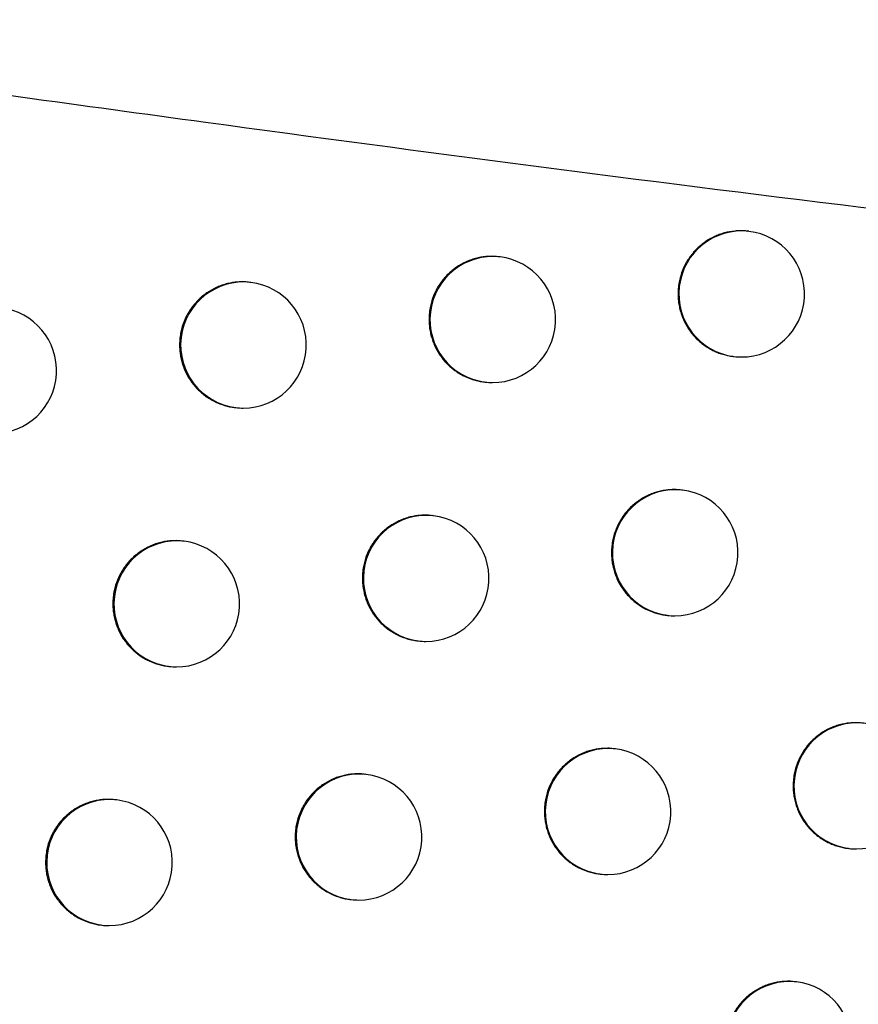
# Model space of a CAD drawing. Header units: millimetres. Extents: x -0.66 to 0.91, y -0.4 to 0.64.
# Tile 5 of 171: x -0.12618 to -0.11953, y -0.01806 to -0.01025. Entities that reach past the tile are written whole.
import ezdxf

# ---------------------------------------------------------------- set-up
doc = ezdxf.new("R2010")
doc.units = ezdxf.units.MM
doc.layers.add('FORMAT', color=7, linetype='Continuous')

msp = doc.modelspace()

# ---------------------------------------------------------------- linework, layer by layer
at = {"layer": 'FORMAT', "color": 7, "linetype": 'Continuous', "lineweight": 25}
for p, q in [((-0.120398, -0.011928), (-0.120406, -0.011927)), ((-0.122371, -0.012131), (-0.122379, -0.01213)), ((-0.124348, -0.012333), (-0.124355, -0.012333)), ((-0.120524, -0.01292), (-0.120517, -0.012921)), ((-0.122497, -0.013123), (-0.12249, -0.013124)), ((-0.124474, -0.013325), (-0.124467, -0.013326)), ((-0.120926, -0.013981), (-0.120933, -0.01398)), ((-0.122899, -0.014184), (-0.122907, -0.014183)), ((-0.124876, -0.014386), (-0.124884, -0.014385)), ((-0.121052, -0.014973), (-0.121045, -0.014974)), ((-0.123026, -0.015176), (-0.123018, -0.015177)), ((-0.125003, -0.015378), (-0.124995, -0.015379)), ((-0.121457, -0.016033), (-0.121465, -0.016032)), ((-0.123432, -0.016236), (-0.123439, -0.016235)), ((-0.12541, -0.016438), (-0.125417, -0.016437)), ((-0.119613, -0.016822), (-0.119605, -0.016823)), ((-0.121583, -0.017025), (-0.121576, -0.017026)), ((-0.123558, -0.017228), (-0.123551, -0.017229)), ((-0.125536, -0.01743), (-0.125529, -0.017431)), ((-0.120022, -0.017881), (-0.120029, -0.01788))]:
    msp.add_line(p, q, dxfattribs=at)
for centre, radius, start, end in [((-0.120454, -0.012425), 0.0005000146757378, 83.60458, 262.726615), ((-0.120458, -0.012425), 0.0005, 270, 83.165598), ((-0.122427, -0.012628), 0.0005000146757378, 83.60458, 262.726615), ((-0.122431, -0.012628), 0.0005, 270, 83.165598), ((-0.124403, -0.01283), 0.0005000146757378, 83.60458, 262.726615), ((-0.124407, -0.01283), 0.0005, 270, 83.165598), ((-0.126387, -0.013032), 0.0005, 270, 83.165598), ((-0.120458, -0.012425), 0.0005, 263.165598, 270), ((-0.122431, -0.012628), 0.0005, 263.165598, 270), ((-0.124407, -0.01283), 0.0005, 263.165598, 270), ((-0.120981, -0.014478), 0.0005000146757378, 83.60458, 262.726615), ((-0.120985, -0.014478), 0.0005, 270, 83.165598), ((-0.122955, -0.014681), 0.0005000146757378, 83.60458, 262.726615), ((-0.122959, -0.014681), 0.0005, 270, 83.165598), ((-0.124932, -0.014883), 0.0005000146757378, 83.60458, 262.726615), ((-0.124936, -0.014883), 0.0005, 270, 83.165598), ((-0.120985, -0.014478), 0.0005, 263.165598, 270), ((-0.122959, -0.014681), 0.0005, 263.165598, 270), ((-0.124936, -0.014883), 0.0005, 263.165598, 270), ((-0.119542, -0.016327), 0.0005000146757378, 83.60458, 262.726615), ((-0.119546, -0.016327), 0.0005, 270, 83.165598), ((-0.121513, -0.01653), 0.0005000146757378, 83.60458, 262.726615), ((-0.121517, -0.01653), 0.0005, 270, 83.165598), ((-0.123487, -0.016733), 0.0005000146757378, 83.60458, 262.726615), ((-0.123491, -0.016732), 0.0005, 270, 83.165598), ((-0.125465, -0.016935), 0.0005000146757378, 83.60458, 262.726615), ((-0.125469, -0.016935), 0.0005, 270, 83.165598), ((-0.119546, -0.016327), 0.0005, 263.165598, 270), ((-0.121517, -0.01653), 0.0005, 263.165598, 270), ((-0.123491, -0.016732), 0.0005, 263.165598, 270), ((-0.125469, -0.016935), 0.0005, 263.165598, 270), ((-0.120077, -0.018378), 0.0005000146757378, 83.60458, 262.726615), ((-0.120081, -0.018378), 0.0005, 270, 83.165598)]:
    msp.add_arc(centre, radius, start, end, dxfattribs=at)
for points, knots in [([(-0.1092430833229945, -0.0127523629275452), (-0.1100910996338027, -0.0126894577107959), (-0.1117875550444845, -0.0125636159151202), (-0.1152082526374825, -0.012241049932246), (-0.1195114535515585, -0.011754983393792), (-0.123948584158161, -0.0111725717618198), (-0.1276409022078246, -0.0106616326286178), (-0.1296025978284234, -0.0103870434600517), (-0.1305836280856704, -0.0102497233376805)], [0, 0, 0, 0, 0.1199289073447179, 0.2399176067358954, 0.4826078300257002, 0.72564963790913, 0.8627993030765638, 1, 1, 1, 1]), ([(-0.1204059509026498, -0.011928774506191), (-0.1204129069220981, -0.0119275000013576), (-0.1204338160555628, -0.0119236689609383), (-0.1204689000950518, -0.011923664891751), (-0.1205244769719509, -0.0119261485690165), (-0.1205796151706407, -0.0119363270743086), (-0.1206327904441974, -0.0119531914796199), (-0.1206843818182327, -0.0119745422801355), (-0.1207331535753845, -0.0120023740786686), (-0.1207778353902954, -0.0120360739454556), (-0.1208195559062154, -0.0120734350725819), (-0.120856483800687, -0.0121159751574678), (-0.1208876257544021, -0.0121626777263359), (-0.1209147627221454, -0.0122118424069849), (-0.1209357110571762, -0.012264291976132), (-0.1209506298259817, -0.0123222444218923), (-0.1209587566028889, -0.0123710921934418), (-0.1209598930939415, -0.0124061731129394), (-0.1209604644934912, -0.012423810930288)], [0, 0, 0, 0, 0.0253586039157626, 0.0762255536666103, 0.1253067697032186, 0.2251367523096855, 0.276004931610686, 0.325086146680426, 0.4249162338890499, 0.4757845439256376, 0.5248639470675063, 0.6246904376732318, 0.6755569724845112, 0.7246332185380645, 0.824453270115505, 0.8753165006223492, 0.9373122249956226, 1, 1, 1, 1]), ([(-0.1223788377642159, -0.0121315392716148), (-0.1223857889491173, -0.0121302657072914), (-0.1224067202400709, -0.0121264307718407), (-0.1224418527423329, -0.0121264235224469), (-0.1224834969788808, -0.0121282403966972), (-0.1225247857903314, -0.0121339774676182), (-0.1225659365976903, -0.0121431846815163), (-0.1226060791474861, -0.012155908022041), (-0.1226577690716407, -0.0121772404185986), (-0.1227066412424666, -0.0122050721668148), (-0.1227514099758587, -0.0122387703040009), (-0.1227932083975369, -0.0122761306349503), (-0.1228302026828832, -0.0123186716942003), (-0.1228613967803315, -0.0123653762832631), (-0.122888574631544, -0.0124145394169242), (-0.1229095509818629, -0.0124669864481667), (-0.1229244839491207, -0.0125249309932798), (-0.1229326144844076, -0.0125737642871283), (-0.1229337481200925, -0.0126088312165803), (-0.1229343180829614, -0.012626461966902)], [0, 0, 0, 0, 0.0252941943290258, 0.0761654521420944, 0.1252560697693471, 0.1746875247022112, 0.2251940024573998, 0.2760719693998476, 0.3251617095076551, 0.425009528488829, 0.4758871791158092, 0.524967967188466, 0.6247978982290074, 0.6756666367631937, 0.7247337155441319, 0.824535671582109, 0.8753900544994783, 0.9373493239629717, 1, 1, 1, 1]), ([(-0.1243553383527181, -0.0123338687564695), (-0.1243622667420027, -0.0123325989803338), (-0.1243832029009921, -0.0123287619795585), (-0.1244183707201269, -0.0123287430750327), (-0.1244601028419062, -0.0123305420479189), (-0.1245014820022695, -0.0123362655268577), (-0.1245427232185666, -0.0123454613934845), (-0.1245829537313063, -0.0123581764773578), (-0.1246347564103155, -0.0123795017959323), (-0.1246837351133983, -0.0124073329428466), (-0.1247285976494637, -0.0124410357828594), (-0.1247704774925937, -0.0124784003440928), (-0.1248075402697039, -0.0125209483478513), (-0.1248387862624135, -0.0125676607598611), (-0.1248660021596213, -0.0126168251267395), (-0.12488700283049, -0.0126692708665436), (-0.1249019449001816, -0.0127272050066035), (-0.12491007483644, -0.0127760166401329), (-0.1249112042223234, -0.0128110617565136), (-0.124911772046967, -0.0128286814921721)], [0, 0, 0, 0, 0.0251695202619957, 0.0760570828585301, 0.125172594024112, 0.1746291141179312, 0.2251612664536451, 0.2760651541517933, 0.3251776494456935, 0.4250724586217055, 0.4759745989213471, 0.5250653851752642, 0.6249167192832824, 0.675797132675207, 0.7248562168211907, 0.8246428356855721, 0.875490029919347, 0.9373997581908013, 1, 1, 1, 1]), ([(-0.1209604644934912, -0.012423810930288), (-0.1209601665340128, -0.0124376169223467), (-0.1209595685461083, -0.0124653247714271), (-0.120954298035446, -0.0125069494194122), (-0.1209457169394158, -0.0125484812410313), (-0.1209336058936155, -0.0125890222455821), (-0.1209131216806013, -0.0126412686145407), (-0.1208861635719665, -0.0126907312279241), (-0.1208533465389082, -0.0127361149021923), (-0.1208168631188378, -0.0127785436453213), (-0.120775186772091, -0.0128161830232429), (-0.1207293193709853, -0.0128480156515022), (-0.1206931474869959, -0.0128688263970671), (-0.1206554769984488, -0.0128864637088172), (-0.1206159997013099, -0.0129010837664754), (-0.1205754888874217, -0.0129119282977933), (-0.1205448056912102, -0.0129182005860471), (-0.1205278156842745, -0.0129197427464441), (-0.1205244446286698, -0.0129200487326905)], [0, 0, 0, 0, 0.0570335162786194, 0.1144630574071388, 0.1731416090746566, 0.2322517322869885, 0.2892852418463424, 0.4052898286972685, 0.4643996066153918, 0.5214363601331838, 0.6374474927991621, 0.6965605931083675, 0.7536009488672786, 0.811037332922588, 0.8697227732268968, 0.9288398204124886, 0.9858808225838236, 1, 1, 1, 1]), ([(-0.1229343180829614, -0.012626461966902), (-0.1229340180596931, -0.0126402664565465), (-0.122933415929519, -0.0126679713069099), (-0.1229281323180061, -0.012709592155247), (-0.1229195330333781, -0.0127511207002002), (-0.1229073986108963, -0.0127916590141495), (-0.1228868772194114, -0.0128439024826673), (-0.1228598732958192, -0.0128933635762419), (-0.1228270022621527, -0.0129387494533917), (-0.1227904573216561, -0.0129811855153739), (-0.1227487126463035, -0.0130188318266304), (-0.1227027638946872, -0.0130506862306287), (-0.1226543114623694, -0.013078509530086), (-0.1226025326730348, -0.0131002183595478), (-0.1225486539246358, -0.0131146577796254), (-0.1225178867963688, -0.0131209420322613), (-0.1225008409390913, -0.013122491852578), (-0.1224974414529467, -0.0131228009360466)], [0, 0, 0, 0, 0.0570257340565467, 0.1144475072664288, 0.1731182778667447, 0.2322205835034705, 0.2892462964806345, 0.4052346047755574, 0.4643357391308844, 0.5213727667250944, 0.6373836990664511, 0.6964961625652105, 0.7535493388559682, 0.8695935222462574, 0.9287232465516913, 0.9857851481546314, 1, 1, 1, 1]), ([(-0.124911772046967, -0.0128286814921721), (-0.1249114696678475, -0.0128424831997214), (-0.1249108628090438, -0.0128701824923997), (-0.1249055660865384, -0.0129117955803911), (-0.1248969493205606, -0.0129533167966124), (-0.1248847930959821, -0.0129938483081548), (-0.1248642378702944, -0.0130460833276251), (-0.124837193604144, -0.013095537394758), (-0.1248042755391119, -0.0131409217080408), (-0.1247676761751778, -0.0131833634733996), (-0.1247258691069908, -0.0132210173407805), (-0.1246798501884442, -0.013252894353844), (-0.1246313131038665, -0.0132807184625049), (-0.1245794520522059, -0.0133025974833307), (-0.1245254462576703, -0.0133167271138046), (-0.1244946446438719, -0.0133237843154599), (-0.1244774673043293, -0.0133245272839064), (-0.1244740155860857, -0.0133246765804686)], [0, 0, 0, 0, 0.0570040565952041, 0.1144041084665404, 0.1730529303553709, 0.2321331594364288, 0.2891371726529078, 0.4050806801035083, 0.4641584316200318, 0.5211866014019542, 0.6371782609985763, 0.6962800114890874, 0.7533452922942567, 0.8694131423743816, 0.9285542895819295, 0.9856432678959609, 1, 1, 1, 1]), ([(-0.1209332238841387, -0.0139818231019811), (-0.1209401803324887, -0.013980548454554), (-0.1209610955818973, -0.0139767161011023), (-0.1209961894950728, -0.0139767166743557), (-0.121037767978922, -0.0139785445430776), (-0.1210789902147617, -0.0139842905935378), (-0.1211200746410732, -0.0139935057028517), (-0.1211601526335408, -0.0140062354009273), (-0.1212117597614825, -0.0140275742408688), (-0.1212605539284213, -0.014055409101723), (-0.1213052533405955, -0.0140891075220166), (-0.1213469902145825, -0.0141264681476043), (-0.1213839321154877, -0.0141690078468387), (-0.1214150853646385, -0.0142157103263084), (-0.1214422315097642, -0.0142648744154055), (-0.1214631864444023, -0.014317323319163), (-0.1214781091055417, -0.0143752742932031), (-0.1214862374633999, -0.0144241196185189), (-0.1214873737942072, -0.014459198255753), (-0.1214879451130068, -0.014476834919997)], [0, 0, 0, 0, 0.0253482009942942, 0.0762118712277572, 0.125290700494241, 0.1747102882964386, 0.2252046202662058, 0.276070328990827, 0.3251490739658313, 0.4249741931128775, 0.4758400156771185, 0.5249159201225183, 0.6247353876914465, 0.6755984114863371, 0.7246695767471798, 0.8244793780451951, 0.8753374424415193, 0.9373227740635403, 1, 1, 1, 1]), ([(-0.1229068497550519, -0.0141844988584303), (-0.1229137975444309, -0.0141832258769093), (-0.1229347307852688, -0.0141793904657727), (-0.1229698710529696, -0.0141793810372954), (-0.1230115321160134, -0.0141811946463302), (-0.1230528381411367, -0.0141869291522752), (-0.1230940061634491, -0.0141961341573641), (-0.1231341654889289, -0.0142088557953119), (-0.1231858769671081, -0.0142301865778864), (-0.1232347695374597, -0.0142580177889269), (-0.123279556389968, -0.0142917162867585), (-0.1233213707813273, -0.014329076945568), (-0.1233583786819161, -0.0143716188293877), (-0.1233895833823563, -0.0144183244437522), (-0.1234167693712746, -0.0144674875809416), (-0.1234377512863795, -0.0145199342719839), (-0.123452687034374, -0.0145778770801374), (-0.1234608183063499, -0.0146267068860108), (-0.1234619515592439, -0.0146617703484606), (-0.1234625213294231, -0.0146793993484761)], [0, 0, 0, 0, 0.0252734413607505, 0.0761472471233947, 0.1252418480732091, 0.1746773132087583, 0.225187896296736, 0.2760700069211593, 0.3251634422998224, 0.4250188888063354, 0.4759005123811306, 0.5249829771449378, 0.6248164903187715, 0.6756871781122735, 0.7247530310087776, 0.8245526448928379, 0.8754059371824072, 0.937357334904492, 0.9999999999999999, 0.9999999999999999, 0.9999999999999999, 0.9999999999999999]), ([(-0.1248840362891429, -0.0143867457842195), (-0.124890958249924, -0.0143854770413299), (-0.1249118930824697, -0.0143816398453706), (-0.1249470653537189, -0.0143816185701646), (-0.1249888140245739, -0.0143834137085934), (-0.12503021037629, -0.0143891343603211), (-0.1250714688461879, -0.014398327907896), (-0.1251117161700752, -0.0144110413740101), (-0.1251635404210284, -0.0144323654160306), (-0.1252125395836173, -0.0144601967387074), (-0.1252574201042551, -0.0144939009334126), (-0.1252993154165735, -0.0145312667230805), (-0.1253363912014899, -0.0145738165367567), (-0.1253676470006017, -0.0146205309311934), (-0.1253948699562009, -0.0146696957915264), (-0.1254158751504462, -0.0147221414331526), (-0.1254308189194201, -0.0147800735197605), (-0.1254389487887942, -0.0148288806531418), (-0.1254400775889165, -0.0148639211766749), (-0.1254406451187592, -0.0148815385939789)], [0, 0, 0, 0, 0.0251388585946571, 0.0760301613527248, 0.1251513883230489, 0.1746136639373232, 0.2251517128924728, 0.2760615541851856, 0.3251792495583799, 0.4250847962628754, 0.4759925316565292, 0.5250856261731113, 0.6249418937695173, 0.6758249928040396, 0.7248823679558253, 0.8246657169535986, 0.8755113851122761, 0.9374105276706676, 1, 1, 1, 1]), ([(-0.1214879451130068, -0.014476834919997), (-0.1214876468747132, -0.0144906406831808), (-0.1214870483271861, -0.0145183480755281), (-0.121481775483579, -0.0145599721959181), (-0.1214731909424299, -0.0146015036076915), (-0.121461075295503, -0.0146420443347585), (-0.1214405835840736, -0.0146942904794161), (-0.1214136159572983, -0.0147437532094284), (-0.1213807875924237, -0.014789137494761), (-0.1213442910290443, -0.0148315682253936), (-0.1213026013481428, -0.0148692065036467), (-0.1212567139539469, -0.0149010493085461), (-0.1212083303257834, -0.0149288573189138), (-0.121156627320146, -0.0149505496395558), (-0.1211028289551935, -0.0149649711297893), (-0.1210721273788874, -0.0149712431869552), (-0.1210551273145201, -0.0149727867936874), (-0.1210517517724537, -0.0149730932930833)], [0, 0, 0, 0, 0.0570373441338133, 0.1144707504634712, 0.1731532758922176, 0.2322674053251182, 0.2893047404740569, 0.4053170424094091, 0.4644306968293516, 0.5214725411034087, 0.6374939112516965, 0.6966121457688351, 0.7536595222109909, 0.8696923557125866, 0.9288165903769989, 0.9858657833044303, 1, 1, 1, 1]), ([(-0.1234625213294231, -0.0146793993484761), (-0.1234622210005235, -0.0146932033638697), (-0.1234616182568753, -0.0147209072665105), (-0.1234563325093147, -0.0147625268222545), (-0.1234477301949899, -0.0148040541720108), (-0.1234355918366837, -0.0148445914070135), (-0.1234150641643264, -0.0148968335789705), (-0.1233880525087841, -0.0149462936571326), (-0.1233551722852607, -0.0149916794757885), (-0.123318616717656, -0.0150341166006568), (-0.1232768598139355, -0.0150717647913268), (-0.1232308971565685, -0.0151036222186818), (-0.1231824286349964, -0.0151314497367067), (-0.1231306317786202, -0.0151531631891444), (-0.1230767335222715, -0.015167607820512), (-0.1230459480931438, -0.0151738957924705), (-0.1230288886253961, -0.0151754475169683), (-0.1230254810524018, -0.0151757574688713)], [0, 0, 0, 0, 0.0570218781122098, 0.1144397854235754, 0.1731066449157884, 0.2322050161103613, 0.2892268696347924, 0.4052072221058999, 0.4643042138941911, 0.5213394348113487, 0.6373464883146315, 0.6964568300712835, 0.7535116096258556, 0.8695588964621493, 0.9286900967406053, 0.9857560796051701, 1, 1, 1, 1]), ([(-0.1254406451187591, -0.0148815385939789), (-0.1254403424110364, -0.0148953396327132), (-0.1254397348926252, -0.0149230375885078), (-0.1254344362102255, -0.0149646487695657), (-0.1254258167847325, -0.0150061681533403), (-0.1254136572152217, -0.01504669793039), (-0.1253930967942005, -0.0150989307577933), (-0.1253660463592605, -0.0151483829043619), (-0.1253331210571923, -0.0151937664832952), (-0.1252965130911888, -0.0152362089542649), (-0.1252546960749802, -0.0152738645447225), (-0.1252086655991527, -0.015305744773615), (-0.1251601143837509, -0.015333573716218), (-0.1251082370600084, -0.0153554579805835), (-0.1250542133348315, -0.0153695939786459), (-0.1250233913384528, -0.01537665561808), (-0.1250061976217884, -0.0153774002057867), (-0.1250027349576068, -0.0153775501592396)], [0, 0, 0, 0, 0.0569987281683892, 0.1143934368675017, 0.1730368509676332, 0.232111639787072, 0.2891103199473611, 0.4050428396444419, 0.4641148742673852, 0.5211404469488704, 0.6371265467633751, 0.6962252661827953, 0.7532926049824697, 0.8693644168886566, 0.9285074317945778, 0.9856020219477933, 1, 1, 1, 1]), ([(-0.1194940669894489, -0.0158307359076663), (-0.1195010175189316, -0.0158294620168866), (-0.11952190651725, -0.0158256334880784), (-0.1195569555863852, -0.015825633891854), (-0.1196124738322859, -0.0158281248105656), (-0.1196675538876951, -0.015838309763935), (-0.1197206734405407, -0.0158551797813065), (-0.1197722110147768, -0.0158765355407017), (-0.1198209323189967, -0.0159043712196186), (-0.1198655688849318, -0.0159380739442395), (-0.1199072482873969, -0.0159754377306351), (-0.1199441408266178, -0.016017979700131), (-0.1199752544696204, -0.0160646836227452), (-0.1200023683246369, -0.0161138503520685), (-0.1200233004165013, -0.0161663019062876), (-0.1200382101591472, -0.0162242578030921), (-0.1200463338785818, -0.0162731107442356), (-0.1200474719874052, -0.016308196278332), (-0.1200480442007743, -0.0163258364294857)], [0, 0, 0, 0, 0.0253642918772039, 0.0762293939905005, 0.1253077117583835, 0.2251318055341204, 0.2759969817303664, 0.32507535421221, 0.4248995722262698, 0.4757648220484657, 0.5248430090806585, 0.6246668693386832, 0.6755319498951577, 0.7246096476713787, 0.8244325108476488, 0.8752970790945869, 0.9373024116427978, 1, 1, 1, 1]), ([(-0.1214649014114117, -0.0160337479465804), (-0.1214718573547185, -0.016032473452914), (-0.1214927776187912, -0.0160286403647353), (-0.1215278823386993, -0.0160286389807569), (-0.1215694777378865, -0.016030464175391), (-0.1216107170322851, -0.0160362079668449), (-0.1216518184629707, -0.0160454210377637), (-0.1216919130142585, -0.0160581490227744), (-0.1217435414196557, -0.016079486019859), (-0.1217923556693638, -0.0161073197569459), (-0.12183707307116, -0.0161410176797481), (-0.1218788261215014, -0.016178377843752), (-0.1219157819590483, -0.0162209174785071), (-0.1219469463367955, -0.0162676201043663), (-0.1219741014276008, -0.0163167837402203), (-0.1219950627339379, -0.0163692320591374), (-0.1220099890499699, -0.0164271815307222), (-0.1220181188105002, -0.016476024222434), (-0.1220192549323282, -0.0165111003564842), (-0.1220198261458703, -0.0165287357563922)], [0, 0, 0, 0, 0.0253370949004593, 0.0762022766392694, 0.1252835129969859, 0.1747055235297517, 0.2252023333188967, 0.2760705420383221, 0.325151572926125, 0.424981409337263, 0.4758496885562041, 0.5249266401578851, 0.6247483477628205, 0.6756125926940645, 0.7246829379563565, 0.8244911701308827, 0.8753485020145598, 0.9373283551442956, 1, 1, 1, 1]), ([(-0.1234392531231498, -0.016236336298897), (-0.1234461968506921, -0.0162350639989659), (-0.1234671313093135, -0.0162312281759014), (-0.1235022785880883, -0.0162312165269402), (-0.1235439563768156, -0.0162330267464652), (-0.1235852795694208, -0.0162387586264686), (-0.1236264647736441, -0.0162479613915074), (-0.1236666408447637, -0.0162606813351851), (-0.1237183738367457, -0.0162820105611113), (-0.1237672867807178, -0.016309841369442), (-0.1238120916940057, -0.0163435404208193), (-0.123853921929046, -0.0163809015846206), (-0.1238909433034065, -0.0164234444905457), (-0.1239221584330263, -0.0164701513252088), (-0.1239493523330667, -0.01651931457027), (-0.1239703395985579, -0.0165717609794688), (-0.123985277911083, -0.0166297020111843), (-0.123993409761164, -0.0166785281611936), (-0.1239945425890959, -0.0167135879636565), (-0.1239951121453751, -0.0167312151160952)], [0, 0, 0, 0, 0.0252505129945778, 0.0761270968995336, 0.125226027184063, 0.1746658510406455, 0.2251808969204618, 0.2760675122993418, 0.3251649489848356, 0.4250286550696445, 0.4759145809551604, 0.5249988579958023, 0.6248362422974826, 0.6757090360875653, 0.7247735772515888, 0.824570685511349, 0.8754228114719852, 0.9373658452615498, 1, 1, 1, 1]), ([(-0.1200480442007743, -0.0163258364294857), (-0.1200477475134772, -0.0163396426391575), (-0.1200471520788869, -0.0163673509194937), (-0.1200418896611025, -0.016408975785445), (-0.120033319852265, -0.0164505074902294), (-0.1200212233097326, -0.0164910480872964), (-0.120000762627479, -0.0165432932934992), (-0.1199738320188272, -0.0165927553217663), (-0.1199410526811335, -0.0166381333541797), (-0.1199137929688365, -0.0166698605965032), (-0.1198840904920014, -0.016699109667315), (-0.119851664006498, -0.0167260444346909), (-0.1198171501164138, -0.0167500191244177), (-0.1197810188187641, -0.0167708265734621), (-0.1197433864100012, -0.0167884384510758), (-0.1197039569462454, -0.0168031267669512), (-0.1196634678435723, -0.0168136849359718), (-0.1196328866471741, -0.0168207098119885), (-0.1196158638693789, -0.0168214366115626), (-0.1196124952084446, -0.0168215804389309)], [0, 0, 0, 0, 0.0570326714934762, 0.1144613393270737, 0.1731389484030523, 0.2322481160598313, 0.2892807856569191, 0.405283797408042, 0.4643928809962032, 0.5214262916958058, 0.5788556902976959, 0.6375340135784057, 0.696643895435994, 0.7536775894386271, 0.8111072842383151, 0.8697859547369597, 0.9288962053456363, 0.9859291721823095, 0.9999999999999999, 0.9999999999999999, 0.9999999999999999, 0.9999999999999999]), ([(-0.1254171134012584, -0.016438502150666), (-0.1254240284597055, -0.0164372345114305), (-0.1254449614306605, -0.0164333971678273), (-0.1254801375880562, -0.0164333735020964), (-0.1255219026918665, -0.0164351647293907), (-0.1255633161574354, -0.0164408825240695), (-0.1256045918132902, -0.0164500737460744), (-0.1256448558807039, -0.0164627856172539), (-0.1256967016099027, -0.0164841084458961), (-0.125745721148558, -0.0165119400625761), (-0.125790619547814, -0.0165456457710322), (-0.1258325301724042, -0.0165830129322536), (-0.125869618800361, -0.0166255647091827), (-0.125900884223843, -0.0166722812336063), (-0.1259281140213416, -0.0167214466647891), (-0.1259491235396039, -0.0167738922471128), (-0.1259640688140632, -0.0168318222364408), (-0.1259721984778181, -0.0168806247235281), (-0.1259733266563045, -0.0169156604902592), (-0.1259738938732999, -0.0169332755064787)], [0, 0, 0, 0, 0.0251066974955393, 0.076001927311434, 0.1251291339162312, 0.1745974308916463, 0.2251416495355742, 0.2760577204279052, 0.3251808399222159, 0.4250975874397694, 0.4760111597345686, 0.5251066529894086, 0.6249680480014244, 0.6758539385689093, 0.7249095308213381, 0.8246894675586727, 0.8755335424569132, 0.9374217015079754, 0.9999999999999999, 0.9999999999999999, 0.9999999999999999, 0.9999999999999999]), ([(-0.1220198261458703, -0.0165287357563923), (-0.1220195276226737, -0.0165425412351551), (-0.1220189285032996, -0.0165702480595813), (-0.1220136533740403, -0.0166118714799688), (-0.1220050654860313, -0.01665340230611), (-0.1219929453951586, -0.0166939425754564), (-0.1219724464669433, -0.0167461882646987), (-0.1219454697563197, -0.016795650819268), (-0.1219126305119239, -0.0168410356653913), (-0.1218761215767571, -0.0168834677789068), (-0.121834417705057, -0.0169211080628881), (-0.1217885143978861, -0.0169529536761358), (-0.1217401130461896, -0.0169807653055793), (-0.1216883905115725, -0.0170024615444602), (-0.121634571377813, -0.0170168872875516), (-0.1216038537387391, -0.0170231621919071), (-0.1215868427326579, -0.017024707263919), (-0.1215834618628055, -0.0170250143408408)], [0, 0, 0, 0, 0.0570348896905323, 0.1144658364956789, 0.1731458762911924, 0.2322575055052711, 0.2892923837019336, 0.4052996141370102, 0.4644106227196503, 0.5214514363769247, 0.6374705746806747, 0.6965875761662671, 0.7536361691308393, 0.8696713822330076, 0.9287967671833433, 0.9858486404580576, 1, 1, 1, 1]), ([(-0.1239951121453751, -0.0167312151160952), (-0.1239948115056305, -0.0167450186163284), (-0.1239942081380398, -0.0167727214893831), (-0.1239889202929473, -0.016814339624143), (-0.1239803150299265, -0.0168558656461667), (-0.1239681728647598, -0.0168964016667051), (-0.123947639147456, -0.0169486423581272), (-0.1239206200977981, -0.0169981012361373), (-0.1238877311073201, -0.017043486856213), (-0.1238511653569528, -0.0170859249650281), (-0.1238093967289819, -0.0171235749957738), (-0.1237634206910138, -0.0171554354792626), (-0.1237149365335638, -0.0171832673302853), (-0.1236631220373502, -0.0172049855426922), (-0.1236092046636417, -0.0172194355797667), (-0.1235784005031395, -0.017225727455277), (-0.1235613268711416, -0.0172272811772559), (-0.1235579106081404, -0.0172275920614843)], [0, 0, 0, 0, 0.0570177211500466, 0.11443146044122, 0.1730941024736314, 0.2321882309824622, 0.2892059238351, 0.4051777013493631, 0.4642702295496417, 0.521303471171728, 0.6373062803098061, 0.6964143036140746, 0.753470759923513, 0.8695212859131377, 0.9286540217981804, 0.9857243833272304, 1, 1, 1, 1]), ([(-0.1259738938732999, -0.0169332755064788), (-0.1259735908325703, -0.0169470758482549), (-0.1259729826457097, -0.0169747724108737), (-0.1259676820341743, -0.0170163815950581), (-0.125959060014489, -0.0170578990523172), (-0.1259468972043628, -0.0170984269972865), (-0.1259263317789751, -0.0171506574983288), (-0.1258992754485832, -0.0172001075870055), (-0.1258663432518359, -0.0172454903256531), (-0.1258297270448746, -0.0172879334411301), (-0.1257879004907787, -0.0173255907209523), (-0.1257418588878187, -0.0173574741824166), (-0.1256932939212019, -0.0173853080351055), (-0.1256414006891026, -0.017407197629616), (-0.1255873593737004, -0.0174213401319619), (-0.1255565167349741, -0.0174284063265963), (-0.1255393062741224, -0.0174291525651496), (-0.1255358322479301, -0.0174293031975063)], [0, 0, 0, 0, 0.0569931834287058, 0.1143823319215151, 0.1730201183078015, 0.2320892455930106, 0.2890823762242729, 0.4050034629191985, 0.4640695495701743, 0.5210924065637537, 0.6370726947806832, 0.6961682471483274, 0.7532377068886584, 0.8693135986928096, 0.9284585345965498, 0.9855589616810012, 1, 1, 1, 1]), ([(-0.1200293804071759, -0.0178816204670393), (-0.1200363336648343, -0.0178803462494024), (-0.1200572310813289, -0.0178765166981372), (-0.1200922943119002, -0.0178765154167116), (-0.1201478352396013, -0.0178790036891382), (-0.1202029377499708, -0.017889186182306), (-0.120256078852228, -0.0179060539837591), (-0.1203076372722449, -0.0179274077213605), (-0.120356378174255, -0.0179552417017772), (-0.1204010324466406, -0.0179889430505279), (-0.1204427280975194, -0.0180263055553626), (-0.1204796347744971, -0.0180688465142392), (-0.1205107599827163, -0.0181155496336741), (-0.1205378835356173, -0.0181647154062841), (-0.1205588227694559, -0.0182171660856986), (-0.1205737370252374, -0.0182751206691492), (-0.1205818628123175, -0.0183239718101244), (-0.120583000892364, -0.018359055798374), (-0.1205835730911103, -0.0183766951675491)], [0, 0, 0, 0, 0.0253641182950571, 0.0762296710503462, 0.1253087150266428, 0.2251342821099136, 0.2760002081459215, 0.3250793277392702, 0.424905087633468, 0.475771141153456, 0.5248496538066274, 0.6246742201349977, 0.6755396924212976, 0.7246169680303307, 0.8244390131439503, 0.8753031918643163, 0.9373055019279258, 1, 1, 1, 1])]:
    msp.add_open_spline(points, degree=3, knots=knots, dxfattribs=at)

doc.saveas('drawing.dxf')
